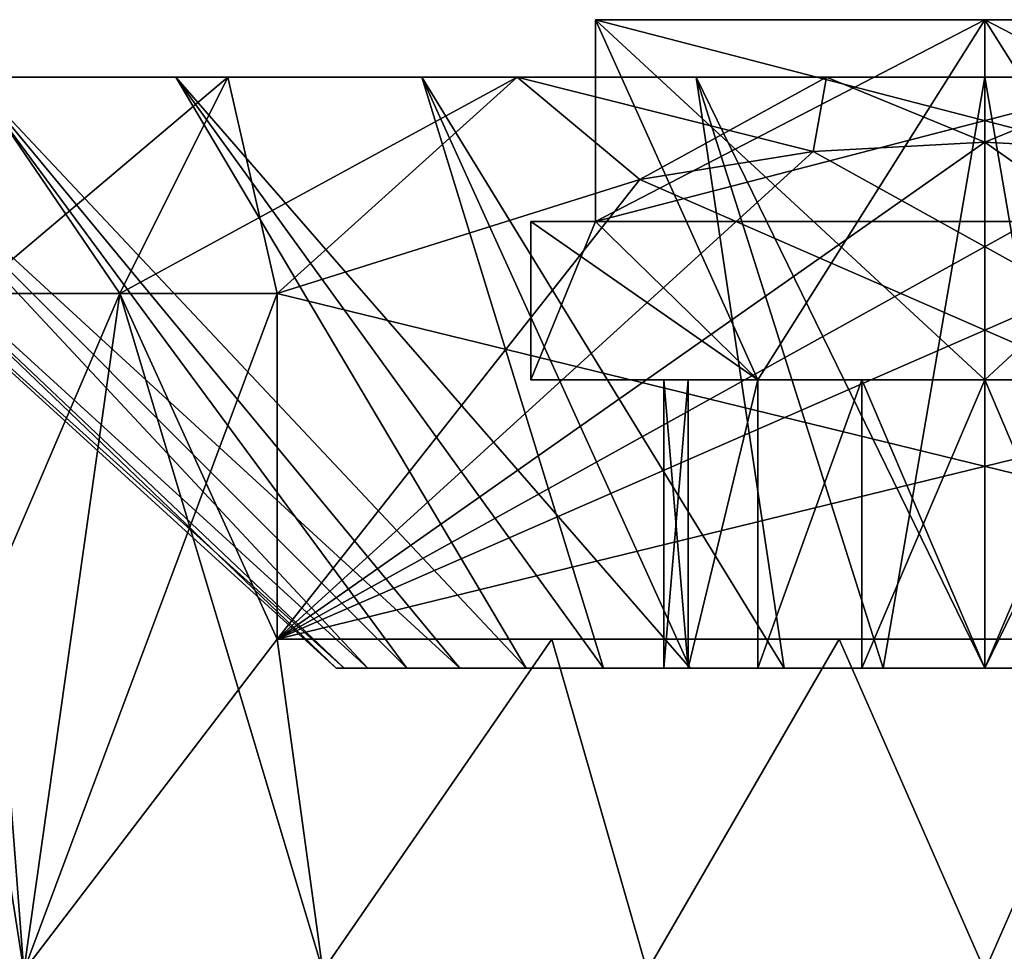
# Model space of a CAD drawing. Extents: x -265 to 265, y 0 to 747.
# Tile 212 of 256: x -256.7 to -249.86, y 740.13 to 746.6. Entities that reach past the tile are written whole.
import ezdxf

# ---------------------------------------------------------------- set-up
doc = ezdxf.new("R2010")
doc.units = 0
doc.header["$LTSCALE"] = 65.185185
for name, color, linetype in [('123', 7, 'CONTINUOUS'), ('124', 7, 'CONTINUOUS'), ('125', 7, 'CONTINUOUS'), ('126', 7, 'CONTINUOUS'), ('127', 7, 'CONTINUOUS'), ('132', 7, 'CONTINUOUS'), ('133', 7, 'CONTINUOUS'), ('134', 7, 'CONTINUOUS'), ('135', 7, 'CONTINUOUS'), ('136', 7, 'CONTINUOUS'), ('137', 7, 'CONTINUOUS'), ('138', 7, 'CONTINUOUS'), ('139', 7, 'CONTINUOUS'), ('140', 7, 'CONTINUOUS'), ('141', 7, 'CONTINUOUS'), ('142', 7, 'CONTINUOUS'), ('143', 7, 'CONTINUOUS'), ('144', 7, 'CONTINUOUS'), ('145', 7, 'CONTINUOUS'), ('148', 7, 'CONTINUOUS'), ('151', 7, 'CONTINUOUS'), ('152', 7, 'CONTINUOUS')]:
    doc.layers.add(name, color=color, linetype=linetype)

msp = doc.modelspace()

# ---------------------------------------------------------------- linework, layer by layer
at = {"layer": '123', "color": 7, "linetype": 'CONTINUOUS'}
for points in [[(-257.0285, 742.3, 9.7262), (-256.6666, 740, 9.9778), (-257.0285, 744.7, 9.7262), (-257.0285, 742.3, 9.7262)], [(-257.0285, 744.7, 9.7262), (-256.6666, 740, 9.9778), (-256, 744.7, 10.3923), (-257.0285, 744.7, 9.7262)], [(-256.6666, 740, 9.9778), (-254.5922, 740, 11.0865), (-256, 744.7, 10.3923), (-256.6666, 740, 9.9778)], [(-256, 744.7, 10.3923), (-254.5922, 740, 11.0865), (-254.9089, 742.3, 10.95), (-256, 744.7, 10.3923)], [(-254.9089, 744.7, 10.95), (-256, 744.7, 10.3923), (-254.9089, 742.3, 10.95), (-254.9089, 744.7, 10.95)], [(-258.4853, 740, 8.4853), (-256.6666, 740, 9.9778), (-257.0285, 742.3, 9.7262), (-258.4853, 740, 8.4853)], [(-254.9089, 742.3, 10.95), (-254.5922, 740, 11.0865), (-253.0026, 742.3, 11.6182), (-254.9089, 742.3, 10.95)], [(-254.5922, 740, 11.0865), (-252.3413, 740, 11.7693), (-253.0026, 742.3, 11.6182), (-254.5922, 740, 11.0865)], [(-253.0026, 742.3, 11.6182), (-252.3413, 740, 11.7693), (-251.0102, 742.3, 11.9574), (-253.0026, 742.3, 11.6182)], [(-252.3413, 740, 11.7693), (-250, 740, 12), (-251.0102, 742.3, 11.9574), (-252.3413, 740, 11.7693)], [(-251.0102, 742.3, 11.9574), (-250, 740, 12), (-248.9898, 742.3, 11.9574), (-251.0102, 742.3, 11.9574)], [(-250, 740, 12), (-247.6587, 740, 11.7693), (-248.9898, 742.3, 11.9574), (-250, 740, 12)]]:
    msp.add_3dface(points, dxfattribs=at)
at = {"layer": '124', "color": 7, "linetype": 'CONTINUOUS'}
for points in [[(-255.6116, 746.2, 7.0363), (-257.0366, 746.2, 5.6112), (-258.4947, 746.2, 6.1715), (-255.6116, 746.2, 7.0363)], [(-257.0255, 746.2, 7.8033), (-255.6116, 746.2, 7.0363), (-258.4947, 746.2, 6.1715), (-257.0255, 746.2, 7.8033)], [(-257.0366, 746.2, -5.6112), (-255.6116, 746.2, -7.0363), (-258.4947, 746.2, -6.1715), (-257.0366, 746.2, -5.6112)], [(-258.4947, 746.2, -6.1715), (-255.6116, 746.2, -7.0363), (-257.0255, 746.2, -7.8033), (-258.4947, 746.2, -6.1715)], [(-253.9048, 746.2, 8.1088), (-255.6116, 746.2, 7.0363), (-257.0255, 746.2, 7.8033), (-253.9048, 746.2, 8.1088)], [(-255.2503, 746.2, 9.093), (-253.9048, 746.2, 8.1088), (-257.0255, 746.2, 7.8033), (-255.2503, 746.2, 9.093)], [(-255.6116, 746.2, -7.0363), (-253.9048, 746.2, -8.1088), (-257.0255, 746.2, -7.8033), (-255.6116, 746.2, -7.0363)], [(-253.9048, 746.2, -8.1088), (-252.0024, 746.2, -8.7744), (-257.0255, 746.2, -7.8033), (-253.9048, 746.2, -8.1088)], [(-257.0255, 746.2, -7.8033), (-252.0024, 746.2, -8.7744), (-255.2503, 746.2, -9.093), (-257.0255, 746.2, -7.8033)], [(-250, 746.2, 8.9999), (-252.0024, 746.2, 8.7744), (-255.2503, 746.2, 9.093), (-250, 746.2, 8.9999)], [(-244.7497, 746.2, 9.093), (-250, 746.2, 8.9999), (-255.2503, 746.2, 9.093), (-244.7497, 746.2, 9.093)], [(-252.0024, 746.2, 8.7744), (-253.9048, 746.2, 8.1088), (-255.2503, 746.2, 9.093), (-252.0024, 746.2, 8.7744)], [(-252.0024, 746.2, -8.7744), (-250, 746.2, -8.9999), (-255.2503, 746.2, -9.093), (-252.0024, 746.2, -8.7744)], [(-255.2503, 746.2, -9.093), (-250, 746.2, -8.9999), (-244.7497, 746.2, -9.093), (-255.2503, 746.2, -9.093)], [(-253.2442, 746.2, 9.9862), (-244.7497, 746.2, 9.093), (-255.2503, 746.2, 9.093), (-253.2442, 746.2, 9.9862)], [(-253.2442, 746.2, -9.9862), (-255.2503, 746.2, -9.093), (-246.7558, 746.2, -9.9862), (-253.2442, 746.2, -9.9862)], [(-246.7558, 746.2, -9.9862), (-255.2503, 746.2, -9.093), (-244.7497, 746.2, -9.093), (-246.7558, 746.2, -9.9862)], [(-246.7558, 746.2, 9.9862), (-244.7497, 746.2, 9.093), (-253.2442, 746.2, 9.9862), (-246.7558, 746.2, 9.9862)], [(-251.098, 746.2, 10.4424), (-246.7558, 746.2, 9.9862), (-253.2442, 746.2, 9.9862), (-251.098, 746.2, 10.4424)], [(-251.098, 746.2, -10.4424), (-253.2442, 746.2, -9.9862), (-248.902, 746.2, -10.4424), (-251.098, 746.2, -10.4424)], [(-248.902, 746.2, -10.4424), (-253.2442, 746.2, -9.9862), (-246.7558, 746.2, -9.9862), (-248.902, 746.2, -10.4424)], [(-248.902, 746.2, 10.4424), (-246.7558, 746.2, 9.9862), (-251.098, 746.2, 10.4424), (-248.902, 746.2, 10.4424)], [(-247.9976, 746.2, 8.7744), (-250, 746.2, 8.9999), (-244.7497, 746.2, 9.093), (-247.9976, 746.2, 8.7744)], [(-250, 746.2, -8.9999), (-247.9976, 746.2, -8.7744), (-244.7497, 746.2, -9.093), (-250, 746.2, -8.9999)]]:
    msp.add_3dface(points, dxfattribs=at)
at = {"layer": '125', "color": 7, "linetype": 'CONTINUOUS'}
for points in [[(-259, 746.2), (-258.7743, 746.2, 2.003), (-254.5, 742.1), (-259, 746.2)], [(-258.7743, 746.2, 2.003), (-258.1086, 746.2, 3.905), (-254.2798, 742.1, 1.3906), (-258.7743, 746.2, 2.003)], [(-254.5, 742.1), (-258.7743, 746.2, 2.003), (-254.4446, 742.1, 0.704), (-254.5, 742.1)], [(-254.4446, 742.1, 0.704), (-258.7743, 746.2, 2.003), (-254.2798, 742.1, 1.3906), (-254.4446, 742.1, 0.704)], [(-258.1086, 746.2, 3.905), (-257.0366, 746.2, 5.6112), (-254.0095, 742.1, 2.043), (-258.1086, 746.2, 3.905)], [(-254.2798, 742.1, 1.3906), (-258.1086, 746.2, 3.905), (-254.0095, 742.1, 2.043), (-254.2798, 742.1, 1.3906)], [(-257.0366, 746.2, 5.6112), (-255.6116, 746.2, 7.0363), (-253.182, 742.1, 3.182), (-257.0366, 746.2, 5.6112)], [(-254.0095, 742.1, 2.043), (-257.0366, 746.2, 5.6112), (-253.6406, 742.1, 2.645), (-254.0095, 742.1, 2.043)], [(-253.6406, 742.1, 2.645), (-257.0366, 746.2, 5.6112), (-253.182, 742.1, 3.182), (-253.6406, 742.1, 2.645)], [(-255.6116, 746.2, 7.0363), (-253.9048, 746.2, 8.1088), (-252.645, 742.1, 3.6406), (-255.6116, 746.2, 7.0363)], [(-253.182, 742.1, 3.182), (-255.6116, 746.2, 7.0363), (-252.645, 742.1, 3.6406), (-253.182, 742.1, 3.182)], [(-253.9048, 746.2, 8.1088), (-252.0024, 746.2, 8.7744), (-251.3906, 742.1, 4.2798), (-253.9048, 746.2, 8.1088)], [(-252.645, 742.1, 3.6406), (-253.9048, 746.2, 8.1088), (-252.043, 742.1, 4.0095), (-252.645, 742.1, 3.6406)], [(-252.043, 742.1, 4.0095), (-253.9048, 746.2, 8.1088), (-251.3906, 742.1, 4.2798), (-252.043, 742.1, 4.0095)], [(-252.0024, 746.2, 8.7744), (-250, 746.2, 8.9999), (-250.704, 742.1, 4.4446), (-252.0024, 746.2, 8.7744)], [(-251.3906, 742.1, 4.2798), (-252.0024, 746.2, 8.7744), (-250.704, 742.1, 4.4446), (-251.3906, 742.1, 4.2798)], [(-250.704, 742.1, 4.4446), (-250, 746.2, 8.9999), (-250, 742.1, 4.5), (-250.704, 742.1, 4.4446)], [(-250, 746.2, 8.9999), (-247.9976, 746.2, 8.7744), (-250, 742.1, 4.5), (-250, 746.2, 8.9999)], [(-250, 742.1, 4.5), (-247.9976, 746.2, 8.7744), (-249.296, 742.1, 4.4446), (-250, 742.1, 4.5)]]:
    msp.add_3dface(points, dxfattribs=at)
at = {"layer": '126', "color": 7, "linetype": 'CONTINUOUS'}
for points in [[(-254.5, 742.1), (-254.4446, 742.1, 0.704), (-252.2274, 742.1), (-254.5, 742.1)], [(-254.4446, 742.1, -0.704), (-254.5, 742.1), (-252.0575, 742.1, -0.853), (-254.4446, 742.1, -0.704)], [(-252.0575, 742.1, -0.853), (-254.5, 742.1), (-252.2274, 742.1), (-252.0575, 742.1, -0.853)], [(-254.4446, 742.1, 0.704), (-254.2798, 742.1, 1.3906), (-252.0575, 742.1, 0.853), (-254.4446, 742.1, 0.704)], [(-252.2274, 742.1), (-254.4446, 742.1, 0.704), (-252.0575, 742.1, 0.853), (-252.2274, 742.1)], [(-254.2798, 742.1, -1.3906), (-254.4446, 742.1, -0.704), (-252.0575, 742.1, -0.853), (-254.2798, 742.1, -1.3906)], [(-254.2798, 742.1, 1.3906), (-254.0095, 742.1, 2.043), (-251.5743, 742.1, 1.5755), (-254.2798, 742.1, 1.3906)], [(-252.0575, 742.1, 0.853), (-254.2798, 742.1, 1.3906), (-251.5743, 742.1, 1.5755), (-252.0575, 742.1, 0.853)], [(-254.0095, 742.1, -2.043), (-254.2798, 742.1, -1.3906), (-251.5743, 742.1, -1.5755), (-254.0095, 742.1, -2.043)], [(-251.5743, 742.1, -1.5755), (-254.2798, 742.1, -1.3906), (-252.0575, 742.1, -0.853), (-251.5743, 742.1, -1.5755)], [(-254.0095, 742.1, 2.043), (-253.6406, 742.1, 2.645), (-250.8518, 742.1, 2.0579), (-254.0095, 742.1, 2.043)], [(-251.5743, 742.1, 1.5755), (-254.0095, 742.1, 2.043), (-250.8518, 742.1, 2.0579), (-251.5743, 742.1, 1.5755)], [(-246.3594, 742.1, -2.645), (-253.6406, 742.1, -2.645), (-254.0095, 742.1, -2.043), (-246.3594, 742.1, -2.645)], [(-246.3594, 742.1, -2.645), (-254.0095, 742.1, -2.043), (-250, 742.1, -2.2272), (-246.3594, 742.1, -2.645)], [(-250, 742.1, -2.2272), (-254.0095, 742.1, -2.043), (-250.8518, 742.1, -2.0579), (-250, 742.1, -2.2272)], [(-250.8518, 742.1, -2.0579), (-254.0095, 742.1, -2.043), (-251.5743, 742.1, -1.5755), (-250.8518, 742.1, -2.0579)], [(-253.6406, 742.1, 2.645), (-253.182, 742.1, 3.182), (-246.3594, 742.1, 2.645), (-253.6406, 742.1, 2.645)], [(-253.6406, 742.1, 2.645), (-246.3594, 742.1, 2.645), (-245.9905, 742.1, 2.043), (-253.6406, 742.1, 2.645)], [(-253.6406, 742.1, 2.645), (-245.9905, 742.1, 2.043), (-250, 742.1, 2.2272), (-253.6406, 742.1, 2.645)], [(-250.8518, 742.1, 2.0579), (-253.6406, 742.1, 2.645), (-250, 742.1, 2.2272), (-250.8518, 742.1, 2.0579)], [(-246.3594, 742.1, -2.645), (-246.818, 742.1, -3.182), (-253.6406, 742.1, -2.645), (-246.3594, 742.1, -2.645)], [(-246.818, 742.1, -3.182), (-253.182, 742.1, -3.182), (-253.6406, 742.1, -2.645), (-246.818, 742.1, -3.182)], [(-253.182, 742.1, 3.182), (-252.645, 742.1, 3.6406), (-246.818, 742.1, 3.182), (-253.182, 742.1, 3.182)], [(-253.182, 742.1, 3.182), (-246.818, 742.1, 3.182), (-246.3594, 742.1, 2.645), (-253.182, 742.1, 3.182)], [(-246.818, 742.1, -3.182), (-247.355, 742.1, -3.6406), (-253.182, 742.1, -3.182), (-246.818, 742.1, -3.182)], [(-247.355, 742.1, -3.6406), (-252.645, 742.1, -3.6406), (-253.182, 742.1, -3.182), (-247.355, 742.1, -3.6406)], [(-252.645, 742.1, 3.6406), (-252.043, 742.1, 4.0095), (-247.355, 742.1, 3.6406), (-252.645, 742.1, 3.6406)], [(-252.645, 742.1, 3.6406), (-247.355, 742.1, 3.6406), (-246.818, 742.1, 3.182), (-252.645, 742.1, 3.6406)], [(-247.355, 742.1, -3.6406), (-247.957, 742.1, -4.0095), (-252.645, 742.1, -3.6406), (-247.355, 742.1, -3.6406)], [(-247.957, 742.1, -4.0095), (-252.043, 742.1, -4.0095), (-252.645, 742.1, -3.6406), (-247.957, 742.1, -4.0095)], [(-252.043, 742.1, 4.0095), (-251.3906, 742.1, 4.2798), (-247.957, 742.1, 4.0095), (-252.043, 742.1, 4.0095)], [(-252.043, 742.1, 4.0095), (-247.957, 742.1, 4.0095), (-247.355, 742.1, 3.6406), (-252.043, 742.1, 4.0095)], [(-247.957, 742.1, -4.0095), (-248.6094, 742.1, -4.2798), (-252.043, 742.1, -4.0095), (-247.957, 742.1, -4.0095)], [(-248.6094, 742.1, -4.2798), (-251.3906, 742.1, -4.2798), (-252.043, 742.1, -4.0095), (-248.6094, 742.1, -4.2798)], [(-251.3906, 742.1, 4.2798), (-250.704, 742.1, 4.4446), (-248.6094, 742.1, 4.2798), (-251.3906, 742.1, 4.2798)], [(-251.3906, 742.1, 4.2798), (-248.6094, 742.1, 4.2798), (-247.957, 742.1, 4.0095), (-251.3906, 742.1, 4.2798)], [(-248.6094, 742.1, -4.2798), (-249.296, 742.1, -4.4446), (-251.3906, 742.1, -4.2798), (-248.6094, 742.1, -4.2798)], [(-249.296, 742.1, -4.4446), (-250.704, 742.1, -4.4446), (-251.3906, 742.1, -4.2798), (-249.296, 742.1, -4.4446)], [(-250.704, 742.1, 4.4446), (-250, 742.1, 4.5), (-249.296, 742.1, 4.4446), (-250.704, 742.1, 4.4446)], [(-250.704, 742.1, 4.4446), (-249.296, 742.1, 4.4446), (-248.6094, 742.1, 4.2798), (-250.704, 742.1, 4.4446)], [(-249.296, 742.1, -4.4446), (-250, 742.1, -4.5), (-250.704, 742.1, -4.4446), (-249.296, 742.1, -4.4446)], [(-250, 742.1, 2.2272), (-245.9905, 742.1, 2.043), (-249.1482, 742.1, 2.0579), (-250, 742.1, 2.2272)], [(-249.1482, 742.1, -2.0579), (-246.3594, 742.1, -2.645), (-250, 742.1, -2.2272), (-249.1482, 742.1, -2.0579)]]:
    msp.add_3dface(points, dxfattribs=at)
at = {"layer": '127', "color": 7, "linetype": 'CONTINUOUS'}
for points in [[(-250, 746.6, 3.15), (-247.3, 746.6, 0.45), (-252.7, 746.6, 0.45), (-250, 746.6, 3.15)], [(-252.7, 746.6, -0.45), (-247.3, 746.6, -0.45), (-250, 746.6, -3.15), (-252.7, 746.6, -0.45)]]:
    msp.add_3dface(points, dxfattribs=at)
at = {"layer": '132', "color": 7, "linetype": 'CONTINUOUS'}
for points in [[(-256, 744.7, -10.3923), (-256.6666, 740, -9.9778), (-257.0285, 742.3, -9.7262), (-256, 744.7, -10.3923)], [(-257.0285, 744.7, -9.7262), (-256, 744.7, -10.3923), (-257.0285, 742.3, -9.7262), (-257.0285, 744.7, -9.7262)], [(-254.9089, 742.3, -10.95), (-256.6666, 740, -9.9778), (-254.9089, 744.7, -10.95), (-254.9089, 742.3, -10.95)], [(-254.9089, 744.7, -10.95), (-256.6666, 740, -9.9778), (-256, 744.7, -10.3923), (-254.9089, 744.7, -10.95)], [(-256.6666, 740, -9.9778), (-258.4853, 740, -8.4853), (-257.0285, 742.3, -9.7262), (-256.6666, 740, -9.9778)], [(-254.5922, 740, -11.0865), (-256.6666, 740, -9.9778), (-254.9089, 742.3, -10.95), (-254.5922, 740, -11.0865)], [(-253.0026, 742.3, -11.6182), (-254.5922, 740, -11.0865), (-254.9089, 742.3, -10.95), (-253.0026, 742.3, -11.6182)], [(-252.3413, 740, -11.7693), (-254.5922, 740, -11.0865), (-253.0026, 742.3, -11.6182), (-252.3413, 740, -11.7693)], [(-251.0102, 742.3, -11.9574), (-252.3413, 740, -11.7693), (-253.0026, 742.3, -11.6182), (-251.0102, 742.3, -11.9574)], [(-250, 740, -12), (-252.3413, 740, -11.7693), (-251.0102, 742.3, -11.9574), (-250, 740, -12)], [(-248.9898, 742.3, -11.9574), (-250, 740, -12), (-251.0102, 742.3, -11.9574), (-248.9898, 742.3, -11.9574)], [(-247.6587, 740, -11.7693), (-250, 740, -12), (-248.9898, 742.3, -11.9574), (-247.6587, 740, -11.7693)]]:
    msp.add_3dface(points, dxfattribs=at)
at = {"layer": '133', "color": 7, "linetype": 'CONTINUOUS'}
for points in [[(-259, 746.2), (-254.5, 742.1), (-254.4446, 742.1, -0.704), (-259, 746.2)], [(-259, 746.2), (-254.4446, 742.1, -0.704), (-258.7743, 746.2, -2.003), (-259, 746.2)], [(-254.4446, 742.1, -0.704), (-254.2798, 742.1, -1.3906), (-258.7743, 746.2, -2.003), (-254.4446, 742.1, -0.704)], [(-258.7743, 746.2, -2.003), (-254.2798, 742.1, -1.3906), (-258.1086, 746.2, -3.905), (-258.7743, 746.2, -2.003)], [(-254.0095, 742.1, -2.043), (-253.6406, 742.1, -2.645), (-258.1086, 746.2, -3.905), (-254.0095, 742.1, -2.043)], [(-258.1086, 746.2, -3.905), (-253.6406, 742.1, -2.645), (-257.0366, 746.2, -5.6112), (-258.1086, 746.2, -3.905)], [(-254.2798, 742.1, -1.3906), (-254.0095, 742.1, -2.043), (-258.1086, 746.2, -3.905), (-254.2798, 742.1, -1.3906)], [(-253.6406, 742.1, -2.645), (-253.182, 742.1, -3.182), (-257.0366, 746.2, -5.6112), (-253.6406, 742.1, -2.645)], [(-257.0366, 746.2, -5.6112), (-253.182, 742.1, -3.182), (-255.6116, 746.2, -7.0363), (-257.0366, 746.2, -5.6112)], [(-252.645, 742.1, -3.6406), (-252.043, 742.1, -4.0095), (-255.6116, 746.2, -7.0363), (-252.645, 742.1, -3.6406)], [(-255.6116, 746.2, -7.0363), (-252.043, 742.1, -4.0095), (-253.9048, 746.2, -8.1088), (-255.6116, 746.2, -7.0363)], [(-253.182, 742.1, -3.182), (-252.645, 742.1, -3.6406), (-255.6116, 746.2, -7.0363), (-253.182, 742.1, -3.182)], [(-252.043, 742.1, -4.0095), (-251.3906, 742.1, -4.2798), (-253.9048, 746.2, -8.1088), (-252.043, 742.1, -4.0095)], [(-253.9048, 746.2, -8.1088), (-251.3906, 742.1, -4.2798), (-252.0024, 746.2, -8.7744), (-253.9048, 746.2, -8.1088)], [(-250.704, 742.1, -4.4446), (-250, 742.1, -4.5), (-252.0024, 746.2, -8.7744), (-250.704, 742.1, -4.4446)], [(-252.0024, 746.2, -8.7744), (-250, 742.1, -4.5), (-250, 746.2, -8.9999), (-252.0024, 746.2, -8.7744)], [(-251.3906, 742.1, -4.2798), (-250.704, 742.1, -4.4446), (-252.0024, 746.2, -8.7744), (-251.3906, 742.1, -4.2798)], [(-250, 742.1, -4.5), (-249.296, 742.1, -4.4446), (-250, 746.2, -8.9999), (-250, 742.1, -4.5)], [(-250, 746.2, -8.9999), (-249.296, 742.1, -4.4446), (-247.9976, 746.2, -8.7744), (-250, 746.2, -8.9999)]]:
    msp.add_3dface(points, dxfattribs=at)
at = {"layer": '134', "color": 7, "linetype": 'CONTINUOUS'}
for points in [[(-250, 746.6, -3.15), (-247.3, 746.6, -0.45), (-250, 744.1, -3.15), (-250, 746.6, -3.15)], [(-250, 744.1, -3.15), (-247.3, 746.6, -0.45), (-248.425, 744.1, -1.575), (-250, 744.1, -3.15)]]:
    msp.add_3dface(points, dxfattribs=at)
at = {"layer": '135', "color": 7, "linetype": 'CONTINUOUS'}
for points in [[(-247.3, 746.6, 0.45), (-250, 746.6, 3.15), (-247.3, 745.2, 0.45), (-247.3, 746.6, 0.45)], [(-247.3, 745.2, 0.45), (-250, 746.6, 3.15), (-248.425, 744.1, 1.575), (-247.3, 745.2, 0.45)], [(-248.425, 744.1, 1.575), (-250, 746.6, 3.15), (-250, 744.1, 3.15), (-248.425, 744.1, 1.575)]]:
    msp.add_3dface(points, dxfattribs=at)
at = {"layer": '136', "color": 7, "linetype": 'CONTINUOUS'}
for points in [[(-250, 746.6, 3.15), (-252.7, 746.6, 0.45), (-250, 744.1, 3.15), (-250, 746.6, 3.15)], [(-250, 744.1, 3.15), (-252.7, 746.6, 0.45), (-251.575, 744.1, 1.575), (-250, 744.1, 3.15)], [(-252.7, 746.6, 0.45), (-252.7, 745.2, 0.45), (-251.575, 744.1, 1.575), (-252.7, 746.6, 0.45)], [(-251.575, 744.1, 1.575), (-252.7, 745.2, 0.45), (-253.15, 745.2), (-251.575, 744.1, 1.575)], [(-253.15, 744.1), (-251.575, 744.1, 1.575), (-253.15, 745.2), (-253.15, 744.1)]]:
    msp.add_3dface(points, dxfattribs=at)
at = {"layer": '137', "color": 7, "linetype": 'CONTINUOUS'}
for points in [[(-252.7, 746.6, -0.45), (-250, 746.6, -3.15), (-252.7, 745.2, -0.45), (-252.7, 746.6, -0.45)], [(-252.7, 745.2, -0.45), (-250, 746.6, -3.15), (-251.575, 744.1, -1.575), (-252.7, 745.2, -0.45)], [(-250, 746.6, -3.15), (-250, 744.1, -3.15), (-251.575, 744.1, -1.575), (-250, 746.6, -3.15)], [(-253.15, 744.1), (-253.15, 745.2), (-252.7, 745.2, -0.45), (-253.15, 744.1)], [(-253.15, 744.1), (-252.7, 745.2, -0.45), (-251.575, 744.1, -1.575), (-253.15, 744.1)]]:
    msp.add_3dface(points, dxfattribs=at)
at = {"layer": '138', "color": 7, "linetype": 'CONTINUOUS'}
for points in [[(-251.575, 744.1, 1.575), (-253.15, 744.1), (-252.0577, 744.1, 0.8527), (-251.575, 744.1, 1.575)], [(-253.15, 744.1), (-251.575, 744.1, -1.575), (-252.0577, 744.1, -0.8527), (-253.15, 744.1)], [(-252.0577, 744.1, 0.8527), (-253.15, 744.1), (-252.2274, 744.1), (-252.0577, 744.1, 0.8527)], [(-252.2274, 744.1), (-253.15, 744.1), (-252.0577, 744.1, -0.8527), (-252.2274, 744.1)], [(-251.575, 744.1, -1.575), (-250, 744.1, -3.15), (-250.852, 744.1, -2.0579), (-251.575, 744.1, -1.575)], [(-250, 744.1, 3.15), (-251.575, 744.1, 1.575), (-250.852, 744.1, 2.0579), (-250, 744.1, 3.15)], [(-250.852, 744.1, -2.0579), (-250, 744.1, -3.15), (-250, 744.1, -2.2273), (-250.852, 744.1, -2.0579)], [(-250, 744.1, 2.2273), (-250, 744.1, 3.15), (-250.852, 744.1, 2.0579), (-250, 744.1, 2.2273)], [(-250, 744.1, -3.15), (-248.425, 744.1, -1.575), (-249.148, 744.1, -2.0579), (-250, 744.1, -3.15)], [(-250, 744.1, -2.2273), (-250, 744.1, -3.15), (-249.148, 744.1, -2.0579), (-250, 744.1, -2.2273)], [(-248.425, 744.1, 1.575), (-250, 744.1, 3.15), (-249.148, 744.1, 2.0579), (-248.425, 744.1, 1.575)], [(-249.148, 744.1, 2.0579), (-250, 744.1, 3.15), (-250, 744.1, 2.2273), (-249.148, 744.1, 2.0579)]]:
    msp.add_3dface(points, dxfattribs=at)
at = {"layer": '139', "color": 7, "linetype": 'CONTINUOUS'}
for points in [[(-252.2274, 742.1), (-252.0575, 742.1, 0.853), (-252.2274, 744.1), (-252.2274, 742.1)], [(-252.0575, 742.1, 0.853), (-252.0577, 744.1, 0.8527), (-252.2274, 744.1), (-252.0575, 742.1, 0.853)], [(-252.0575, 742.1, 0.853), (-251.575, 744.1, 1.575), (-252.0577, 744.1, 0.8527), (-252.0575, 742.1, 0.853)], [(-251.575, 744.1, 1.575), (-252.0575, 742.1, 0.853), (-251.5743, 742.1, 1.5755), (-251.575, 744.1, 1.575)], [(-251.575, 744.1, 1.575), (-251.5743, 742.1, 1.5755), (-250.852, 744.1, 2.0579), (-251.575, 744.1, 1.575)], [(-251.5743, 742.1, 1.5755), (-250.8518, 742.1, 2.0579), (-250.852, 744.1, 2.0579), (-251.5743, 742.1, 1.5755)], [(-250.8518, 742.1, 2.0579), (-250, 742.1, 2.2272), (-250.852, 744.1, 2.0579), (-250.8518, 742.1, 2.0579)], [(-250, 742.1, 2.2272), (-250, 744.1, 2.2273), (-250.852, 744.1, 2.0579), (-250, 742.1, 2.2272)], [(-250, 742.1, 2.2272), (-249.1482, 742.1, 2.0579), (-250, 744.1, 2.2273), (-250, 742.1, 2.2272)], [(-249.1482, 742.1, 2.0579), (-249.148, 744.1, 2.0579), (-250, 744.1, 2.2273), (-249.1482, 742.1, 2.0579)]]:
    msp.add_3dface(points, dxfattribs=at)
at = {"layer": '140', "color": 7, "linetype": 'CONTINUOUS'}
for points in [[(-252.0575, 742.1, -0.853), (-252.2274, 742.1), (-252.0577, 744.1, -0.8527), (-252.0575, 742.1, -0.853)], [(-252.2274, 742.1), (-252.2274, 744.1), (-252.0577, 744.1, -0.8527), (-252.2274, 742.1)], [(-251.575, 744.1, -1.575), (-252.0575, 742.1, -0.853), (-252.0577, 744.1, -0.8527), (-251.575, 744.1, -1.575)], [(-251.575, 744.1, -1.575), (-251.5743, 742.1, -1.5755), (-252.0575, 742.1, -0.853), (-251.575, 744.1, -1.575)], [(-251.5743, 742.1, -1.5755), (-251.575, 744.1, -1.575), (-250.852, 744.1, -2.0579), (-251.5743, 742.1, -1.5755)], [(-250.8518, 742.1, -2.0579), (-251.5743, 742.1, -1.5755), (-250.852, 744.1, -2.0579), (-250.8518, 742.1, -2.0579)], [(-250.8518, 742.1, -2.0579), (-250.852, 744.1, -2.0579), (-250, 744.1, -2.2273), (-250.8518, 742.1, -2.0579)], [(-250, 742.1, -2.2272), (-250.8518, 742.1, -2.0579), (-250, 744.1, -2.2273), (-250, 742.1, -2.2272)], [(-249.1482, 742.1, -2.0579), (-250, 742.1, -2.2272), (-249.148, 744.1, -2.0579), (-249.1482, 742.1, -2.0579)], [(-250, 742.1, -2.2272), (-250, 744.1, -2.2273), (-249.148, 744.1, -2.0579), (-250, 742.1, -2.2272)]]:
    msp.add_3dface(points, dxfattribs=at)
at = {"layer": '141', "color": 7, "linetype": 'CONTINUOUS'}
for points in [[(-253.15, 745.2), (-252.7, 745.2, 0.45), (-252.7, 745.2, -0.45), (-253.15, 745.2)], [(-247.3, 745.2, 0.45), (-247.3, 745.2, -0.45), (-252.7, 745.2, -0.45), (-247.3, 745.2, 0.45)], [(-252.7, 745.2, 0.45), (-247.3, 745.2, 0.45), (-252.7, 745.2, -0.45), (-252.7, 745.2, 0.45)]]:
    msp.add_3dface(points, dxfattribs=at)
at = {"layer": '142', "color": 7, "linetype": 'CONTINUOUS'}
for points in [[(-252.7, 746.6, 0.45), (-247.3, 746.6, 0.45), (-252.7, 745.2, 0.45), (-252.7, 746.6, 0.45)], [(-247.3, 746.6, 0.45), (-247.3, 745.2, 0.45), (-252.7, 745.2, 0.45), (-247.3, 746.6, 0.45)]]:
    msp.add_3dface(points, dxfattribs=at)
at = {"layer": '143', "color": 7, "linetype": 'CONTINUOUS'}
for points in [[(-247.3, 746.6, -0.45), (-252.7, 746.6, -0.45), (-247.3, 745.2, -0.45), (-247.3, 746.6, -0.45)], [(-247.3, 745.2, -0.45), (-252.7, 746.6, -0.45), (-252.7, 745.2, -0.45), (-247.3, 745.2, -0.45)]]:
    msp.add_3dface(points, dxfattribs=at)
at = {"layer": '144', "color": 7, "linetype": 'CONTINUOUS'}
for points in [[(-254.9089, 742.3, 10.95), (-253.0026, 742.3, 11.6182), (-245.0911, 742.3, 10.95), (-254.9089, 742.3, 10.95)], [(-245.0911, 742.3, -10.95), (-246.9974, 742.3, -11.6182), (-254.9089, 742.3, -10.95), (-245.0911, 742.3, -10.95)], [(-246.9974, 742.3, -11.6182), (-253.0026, 742.3, -11.6182), (-254.9089, 742.3, -10.95), (-246.9974, 742.3, -11.6182)], [(-253.0026, 742.3, 11.6182), (-251.0102, 742.3, 11.9574), (-246.9974, 742.3, 11.6182), (-253.0026, 742.3, 11.6182)], [(-253.0026, 742.3, 11.6182), (-246.9974, 742.3, 11.6182), (-245.0911, 742.3, 10.95), (-253.0026, 742.3, 11.6182)], [(-246.9974, 742.3, -11.6182), (-248.9898, 742.3, -11.9574), (-253.0026, 742.3, -11.6182), (-246.9974, 742.3, -11.6182)], [(-248.9898, 742.3, -11.9574), (-251.0102, 742.3, -11.9574), (-253.0026, 742.3, -11.6182), (-248.9898, 742.3, -11.9574)], [(-251.0102, 742.3, 11.9574), (-248.9898, 742.3, 11.9574), (-246.9974, 742.3, 11.6182), (-251.0102, 742.3, 11.9574)]]:
    msp.add_3dface(points, dxfattribs=at)
at = {"layer": '145', "color": 7, "linetype": 'CONTINUOUS'}
for points in [[(-248.8087, 745.6854, -10.95), (-254.9089, 742.3, -10.95), (-249.9995, 745.75, -10.95), (-248.8087, 745.6854, -10.95)], [(-249.9995, 745.75, -10.95), (-254.9089, 742.3, -10.95), (-251.1904, 745.6855, -10.95), (-249.9995, 745.75, -10.95)], [(-251.1904, 745.6855, -10.95), (-254.9089, 742.3, -10.95), (-252.3932, 745.4915, -10.95), (-251.1904, 745.6855, -10.95)], [(-247.6062, 745.4914, -10.95), (-254.9089, 742.3, -10.95), (-248.8087, 745.6854, -10.95), (-247.6062, 745.4914, -10.95)], [(-254.9089, 742.3, -10.95), (-254.9089, 744.7, -10.95), (-252.3932, 745.4915, -10.95), (-254.9089, 742.3, -10.95)], [(-245.0911, 744.7, -10.95), (-254.9089, 742.3, -10.95), (-247.6062, 745.4914, -10.95), (-245.0911, 744.7, -10.95)], [(-245.0911, 744.7, -10.95), (-245.0911, 742.3, -10.95), (-254.9089, 742.3, -10.95), (-245.0911, 744.7, -10.95)]]:
    msp.add_3dface(points, dxfattribs=at)
at = {"layer": '148', "color": 7, "linetype": 'CONTINUOUS'}
for points in [[(-251.1913, 745.6854, 10.95), (-245.0911, 742.3, 10.95), (-250.0005, 745.75, 10.95), (-251.1913, 745.6854, 10.95)], [(-250.0005, 745.75, 10.95), (-245.0911, 742.3, 10.95), (-248.8096, 745.6855, 10.95), (-250.0005, 745.75, 10.95)], [(-252.3938, 745.4914, 10.95), (-245.0911, 742.3, 10.95), (-251.1913, 745.6854, 10.95), (-252.3938, 745.4914, 10.95)], [(-254.9089, 744.7, 10.95), (-245.0911, 742.3, 10.95), (-252.3938, 745.4914, 10.95), (-254.9089, 744.7, 10.95)], [(-254.9089, 744.7, 10.95), (-254.9089, 742.3, 10.95), (-245.0911, 742.3, 10.95), (-254.9089, 744.7, 10.95)]]:
    msp.add_3dface(points, dxfattribs=at)
at = {"layer": '151', "color": 7, "linetype": 'CONTINUOUS'}
for points in [[(-257.0285, 744.7, 9.7262), (-256, 744.7, 10.3923), (-257.0255, 746.2, 7.8033), (-257.0285, 744.7, 9.7262)], [(-256, 744.7, 10.3923), (-255.2503, 746.2, 9.093), (-257.0255, 746.2, 7.8033), (-256, 744.7, 10.3923)], [(-256, 744.7, 10.3923), (-254.9089, 744.7, 10.95), (-255.2503, 746.2, 9.093), (-256, 744.7, 10.3923)], [(-254.9089, 744.7, 10.95), (-253.2442, 746.2, 9.9862), (-255.2503, 746.2, 9.093), (-254.9089, 744.7, 10.95)], [(-253.2442, 746.2, 9.9862), (-254.9089, 744.7, 10.95), (-252.3938, 745.4914, 10.95), (-253.2442, 746.2, 9.9862)], [(-251.098, 746.2, 10.4424), (-253.2442, 746.2, 9.9862), (-251.1913, 745.6854, 10.95), (-251.098, 746.2, 10.4424)], [(-253.2442, 746.2, 9.9862), (-252.3938, 745.4914, 10.95), (-251.1913, 745.6854, 10.95), (-253.2442, 746.2, 9.9862)], [(-251.098, 746.2, 10.4424), (-251.1913, 745.6854, 10.95), (-250.0005, 745.75, 10.95), (-251.098, 746.2, 10.4424)], [(-248.902, 746.2, 10.4424), (-251.098, 746.2, 10.4424), (-250.0005, 745.75, 10.95), (-248.902, 746.2, 10.4424)], [(-248.902, 746.2, 10.4424), (-250.0005, 745.75, 10.95), (-248.8096, 745.6855, 10.95), (-248.902, 746.2, 10.4424)]]:
    msp.add_3dface(points, dxfattribs=at)
at = {"layer": '152', "color": 7, "linetype": 'CONTINUOUS'}
for points in [[(-256, 744.7, -10.3923), (-257.0285, 744.7, -9.7262), (-255.2503, 746.2, -9.093), (-256, 744.7, -10.3923)], [(-257.0285, 744.7, -9.7262), (-257.0255, 746.2, -7.8033), (-255.2503, 746.2, -9.093), (-257.0285, 744.7, -9.7262)], [(-254.9089, 744.7, -10.95), (-256, 744.7, -10.3923), (-253.2442, 746.2, -9.9862), (-254.9089, 744.7, -10.95)], [(-256, 744.7, -10.3923), (-255.2503, 746.2, -9.093), (-253.2442, 746.2, -9.9862), (-256, 744.7, -10.3923)], [(-254.9089, 744.7, -10.95), (-253.2442, 746.2, -9.9862), (-252.3932, 745.4915, -10.95), (-254.9089, 744.7, -10.95)], [(-253.2442, 746.2, -9.9862), (-251.098, 746.2, -10.4424), (-252.3932, 745.4915, -10.95), (-253.2442, 746.2, -9.9862)], [(-251.098, 746.2, -10.4424), (-251.1904, 745.6855, -10.95), (-252.3932, 745.4915, -10.95), (-251.098, 746.2, -10.4424)], [(-251.098, 746.2, -10.4424), (-249.9995, 745.75, -10.95), (-251.1904, 745.6855, -10.95), (-251.098, 746.2, -10.4424)], [(-251.098, 746.2, -10.4424), (-248.902, 746.2, -10.4424), (-249.9995, 745.75, -10.95), (-251.098, 746.2, -10.4424)], [(-248.902, 746.2, -10.4424), (-248.8087, 745.6854, -10.95), (-249.9995, 745.75, -10.95), (-248.902, 746.2, -10.4424)]]:
    msp.add_3dface(points, dxfattribs=at)

doc.saveas('drawing.dxf')
